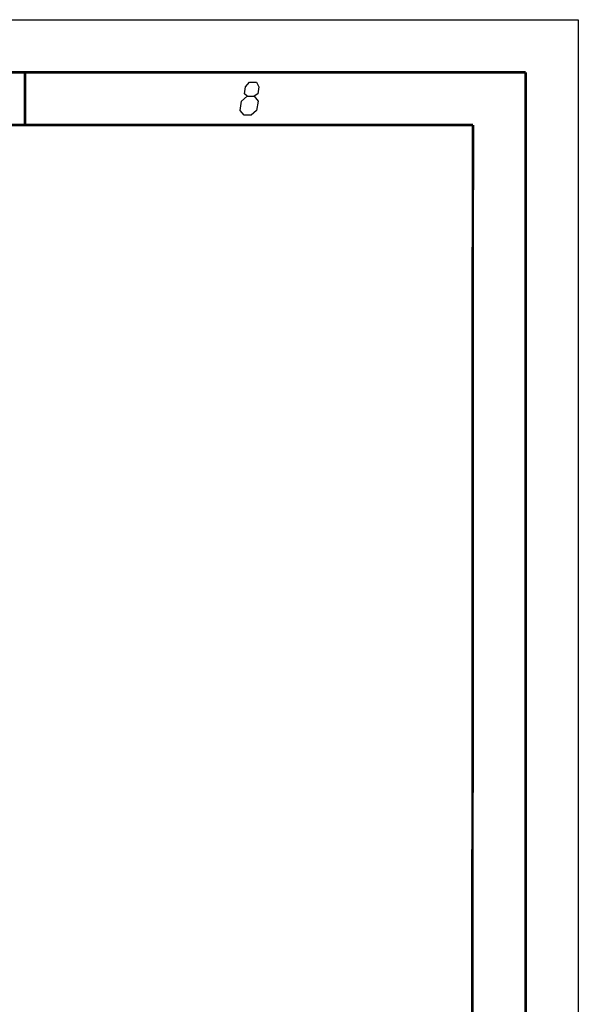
# Model space of a CAD drawing. Header units: millimetres. Extents: x 0 to 420, y 0 to 297.
# Tile 136 of 136: x 367 to 420, y 204 to 297. Entities that reach past the tile are written whole.
import ezdxf

# ---------------------------------------------------------------- set-up
doc = ezdxf.new("R2010")
doc.units = ezdxf.units.MM
doc.header["$LTSCALE"] = 23.1
doc.layers.get('0').update_dxf_attribs({"linetype": 'CONTINUOUS'})

msp = doc.modelspace()

# ---------------------------------------------------------------- linework, layer by layer
at = {"color": 7, "linetype": 'Continuous'}
for p, q in [((0, 297), (420, 297)), ((420, 297), (420, 0)), ((25, 286.9999), (410, 286.9999)), ((410, 286.9999), (409.8296, 10.1087))]:
    msp.add_line(p, q, dxfattribs=at)
at = {"color": 7, "linetype": 'Continuous', "const_width": 0.25}
for points in [[(415, 292), (20, 292)], [(367.5001, 292), (367.5001, 287)], [(415, 5), (415, 292)], [(25, 287), (410, 287)], [(410, 287), (409.8468, 9.9234)]]:
    msp.add_lwpolyline(points, dxfattribs=at)
at = {"color": 2, "linetype": 'Continuous'}
for points in [[(388.5833, 289.725), (388.32, 289.95), (388.4302, 290.625), (388.8037, 291.075), (389.4787, 291.075), (389.7052, 290.625), (389.595, 289.95), (389.2583, 289.725), (389.6348, 289.275), (389.4879, 288.375), (388.9644, 287.925), (388.2894, 287.925), (387.9129, 288.375)], [(387.9129, 288.375), (388.0598, 289.275), (388.5833, 289.725), (389.2583, 289.725)]]:
    msp.add_lwpolyline(points, dxfattribs=at)

doc.saveas('drawing.dxf')
